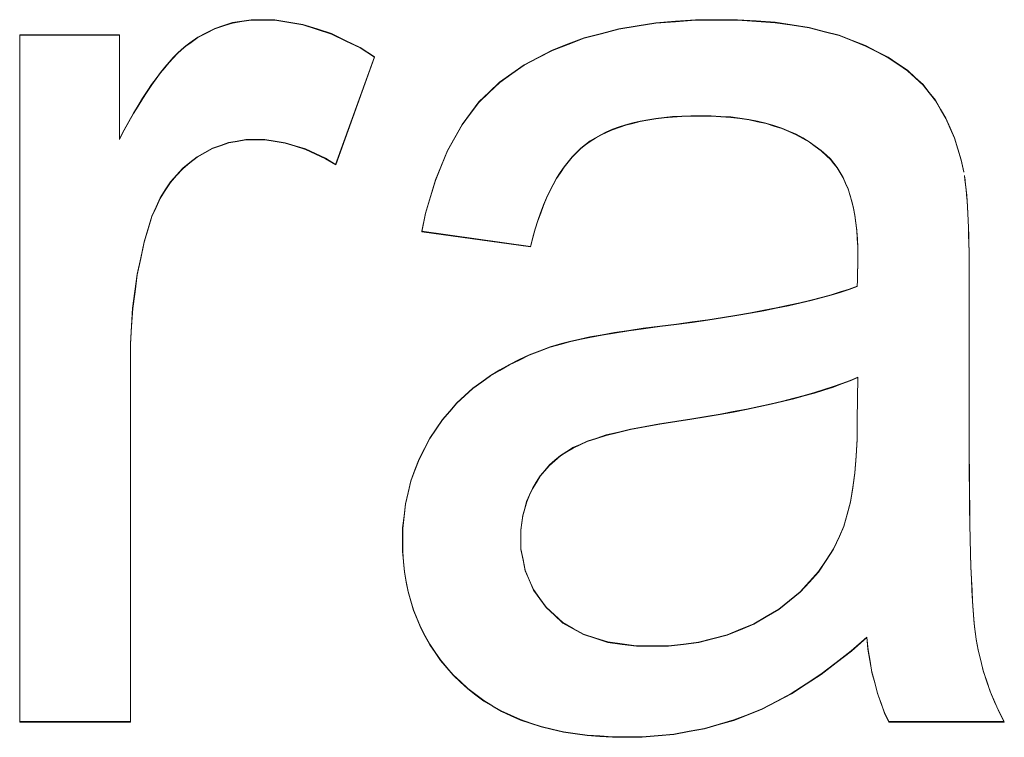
# Model space of a CAD drawing. Extents: x 229 to 926, y 37 to 878.
# Tile 133 of 163: x 369.89 to 372.49, y 829.49 to 831.38. Entities that reach past the tile are written whole.
import ezdxf
from ezdxf.lldxf.tags import DXFTag

# ---------------------------------------------------------------- set-up
doc = ezdxf.new("R2010")
doc.units = 0
doc.layers.get('0').update_dxf_attribs({"linetype": 'fein_strichliert', "lineweight": 13})
doc.layers.add('Beschriftung', color=7, linetype='Continuous', lineweight=25)
doc.layers.add('Beschriftung-A03CPAFWA9', color=7, linetype='Continuous', lineweight=25)
tags = doc.linetypes.add('fein_strichliert', pattern=[4, 1, -2, 1]).pattern_tags.tags
tags[8:9] = [DXFTag(74, 4), DXFTag(75, 0), DXFTag(340, '0'), DXFTag(46, 0.0), DXFTag(50, 0.0), DXFTag(44, 0.0), DXFTag(45, 0.0)]
tags[6:7] = [DXFTag(74, 4), DXFTag(75, 0), DXFTag(340, '0'), DXFTag(46, 0.0), DXFTag(50, 0.0), DXFTag(44, 0.0), DXFTag(45, 0.0)]
tags[4:5] = [DXFTag(74, 4), DXFTag(75, 0), DXFTag(340, '0'), DXFTag(46, 0.0), DXFTag(50, 0.0), DXFTag(44, 0.0), DXFTag(45, 0.0)]

# ---------------------------------------------------------------- blocks, each defined once
blk = doc.blocks.new('Referenz-A03CPAFUA9', base_point=(255.7277, 66.0323))
at = {"layer": 'Beschriftung', "color": 0, "lineweight": -2}
for p, q in [((370.4276, 831.3642), (370.451, 831.3719)), ((370.451, 831.3719), (370.4755, 831.3757)), ((370.4755, 831.3757), (370.5, 831.3795)), ((370.5, 831.3795), (370.5255, 831.3795)), ((370.5255, 831.3795), (370.5624, 831.3795)), ((370.5624, 831.3795), (370.5997, 831.3733)), ((370.5997, 831.3733), (370.6369, 831.3672)), ((370.6369, 831.3672), (370.6744, 831.355)), ((371.5194, 831.3635), (371.5684, 831.3715)), ((371.5684, 831.3715), (371.6205, 831.3755)), ((371.6205, 831.3755), (371.6728, 831.3795)), ((371.6728, 831.3795), (371.7284, 831.3795)), ((371.7284, 831.3795), (371.7835, 831.3795)), ((371.7835, 831.3795), (371.8336, 831.3761)), ((371.8336, 831.3761), (371.8835, 831.3727)), ((371.8835, 831.3727), (371.9284, 831.3658)), ((371.9284, 831.3658), (371.9733, 831.359)), ((369.8893, 829.5274), (369.8893, 831.3395)), ((369.8893, 831.3395), (370.1524, 831.3395)), ((370.1524, 831.3395), (370.1524, 831.0649)), ((370.3595, 831.3336), (370.3818, 831.345)), ((370.3818, 831.345), (370.4042, 831.3565)), ((370.4042, 831.3565), (370.4276, 831.3642)), ((370.6744, 831.355), (370.712, 831.3427)), ((370.712, 831.3427), (370.7497, 831.3243)), ((371.3794, 831.3315), (371.425, 831.3435)), ((371.425, 831.3435), (371.4705, 831.3555)), ((371.4705, 831.3555), (371.5194, 831.3635)), ((371.9733, 831.359), (372.0129, 831.3487)), ((372.0129, 831.3487), (372.0525, 831.3385)), ((372.0525, 831.3385), (372.0871, 831.3249)), ((370.3275, 831.3106), (370.3382, 831.3183)), ((370.3382, 831.3183), (370.3595, 831.3336)), ((370.7497, 831.3243), (370.7876, 831.306)), ((371.295, 831.2995), (371.3372, 831.3155)), ((371.3372, 831.3155), (371.3794, 831.3315)), ((372.0871, 831.3249), (372.1216, 831.3113)), ((370.2947, 831.2795), (370.3058, 831.2912)), ((370.3058, 831.2912), (370.3166, 831.3009)), ((370.3166, 831.3009), (370.3275, 831.3106)), ((370.7876, 831.306), (370.8257, 831.2815)), ((371.2578, 831.28), (371.295, 831.2995)), ((372.1216, 831.3113), (372.1515, 831.2958)), ((372.1515, 831.2958), (372.1815, 831.2804)), ((370.2721, 831.2539), (370.2835, 831.2677)), ((370.2835, 831.2677), (370.2947, 831.2795)), ((370.8257, 831.2815), (370.7233, 830.9974)), ((371.1883, 831.2378), (371.2205, 831.2607)), ((371.2205, 831.2607), (371.2578, 831.28)), ((372.1815, 831.2804), (372.2067, 831.2632)), ((372.2067, 831.2632), (372.2322, 831.2461)), ((370.2491, 831.2243), (370.2607, 831.2402)), ((370.2607, 831.2402), (370.2721, 831.2539)), ((371.1561, 831.215), (371.1883, 831.2378)), ((372.2322, 831.2461), (372.2529, 831.2272)), ((370.2256, 831.1906), (370.2375, 831.2085)), ((370.2375, 831.2085), (370.2491, 831.2243)), ((371.1288, 831.1887), (371.1561, 831.215)), ((372.2529, 831.2272), (372.2737, 831.2082)), ((370.2138, 831.1727), (370.2256, 831.1906)), ((371.1015, 831.1624), (371.1288, 831.1887)), ((372.2737, 831.2082), (372.29, 831.1875)), ((372.29, 831.1875), (372.3062, 831.1668)), ((370.2018, 831.1528), (370.2138, 831.1727)), ((371.0791, 831.1327), (371.1015, 831.1624)), ((372.3062, 831.1668), (372.32, 831.1434)), ((370.1773, 831.1109), (370.1897, 831.1329)), ((370.1897, 831.1329), (370.2018, 831.1528)), ((371.0568, 831.1031), (371.0791, 831.1327)), ((372.32, 831.1434), (372.3337, 831.12)), ((370.165, 831.0888), (370.1773, 831.1109)), ((371.5077, 831.1071), (371.4886, 831.1023)), ((371.5267, 831.1118), (371.5077, 831.1071)), ((371.5474, 831.1155), (371.5267, 831.1118)), ((371.568, 831.119), (371.5474, 831.1155)), ((371.5903, 831.1213), (371.568, 831.119)), ((371.6127, 831.1237), (371.5903, 831.1213)), ((371.6368, 831.1249), (371.6127, 831.1237)), ((371.6609, 831.1261), (371.6368, 831.1249)), ((371.6865, 831.1261), (371.6609, 831.1261)), ((371.7142, 831.1261), (371.6865, 831.1261)), ((371.74, 831.1244), (371.7142, 831.1261)), ((371.7659, 831.1228), (371.74, 831.1244)), ((371.79, 831.1195), (371.7659, 831.1228)), ((371.8141, 831.1163), (371.79, 831.1195)), ((371.8367, 831.1114), (371.8141, 831.1163)), ((371.8591, 831.1065), (371.8367, 831.1114)), ((371.8798, 831.1), (371.8591, 831.1065)), ((372.3337, 831.12), (372.3452, 831.0938)), ((370.1524, 831.0649), (370.165, 831.0888)), ((371.0376, 831.0688), (371.0568, 831.1031)), ((371.4385, 831.0834), (371.4228, 831.0761)), ((371.4541, 831.0905), (371.4385, 831.0834)), ((371.4714, 831.0964), (371.4541, 831.0905)), ((371.4886, 831.1023), (371.4714, 831.0964)), ((371.9006, 831.0935), (371.8798, 831.1)), ((371.9197, 831.0853), (371.9006, 831.0935)), ((371.9388, 831.0771), (371.9197, 831.0853)), ((372.3452, 831.0938), (372.3565, 831.0677)), ((370.4408, 831.0556), (370.4195, 831.048)), ((370.4635, 831.0594), (370.4408, 831.0556)), ((370.4861, 831.0632), (370.4635, 831.0594)), ((370.5099, 831.0632), (370.4861, 831.0632)), ((370.5366, 831.0632), (370.5099, 831.0632)), ((370.5633, 831.0591), (370.5366, 831.0632)), ((370.59, 831.055), (370.5633, 831.0591)), ((370.6166, 831.0468), (370.59, 831.055)), ((371.0184, 831.0345), (371.0376, 831.0688)), ((371.395, 831.0595), (371.3827, 831.0501)), ((371.4089, 831.0679), (371.395, 831.0595)), ((371.4228, 831.0761), (371.4089, 831.0679)), ((371.9561, 831.0674), (371.9388, 831.0771)), ((371.9735, 831.0576), (371.9561, 831.0674)), ((371.9891, 831.0462), (371.9735, 831.0576)), ((372.3565, 831.0677), (372.3655, 831.0389)), ((370.3778, 831.0291), (370.3575, 831.0177)), ((370.3979, 831.0404), (370.3778, 831.0291)), ((370.4195, 831.048), (370.3979, 831.0404)), ((370.6433, 831.0385), (370.6166, 831.0468)), ((370.67, 831.0262), (370.6433, 831.0385)), ((371.0024, 830.9955), (371.0184, 831.0345)), ((371.359, 831.0293), (371.3475, 831.0179)), ((371.3704, 831.0406), (371.359, 831.0293)), ((371.3827, 831.0501), (371.3704, 831.0406)), ((372.0049, 831.0348), (371.9891, 831.0462)), ((372.0188, 831.0218), (372.0049, 831.0348)), ((372.3655, 831.0389), (372.3743, 831.0101)), ((370.3385, 831.0026), (370.3196, 830.9875)), ((370.3575, 831.0177), (370.3385, 831.0026)), ((370.6966, 831.0138), (370.67, 831.0262)), ((370.7233, 830.9974), (370.6966, 831.0138)), ((371.3368, 831.0047), (371.3262, 830.9916)), ((371.3475, 831.0179), (371.3368, 831.0047)), ((372.0291, 831.0121), (372.0188, 831.0218)), ((372.0381, 831.0008), (372.0291, 831.0121)), ((372.0472, 830.9895), (372.0381, 831.0008)), ((372.3743, 831.0101), (372.3809, 830.9785)), ((370.3196, 830.9875), (370.3033, 830.9694)), ((370.9864, 830.9566), (371.0024, 830.9955)), ((371.3163, 830.9767), (371.3065, 830.9617)), ((371.3262, 830.9916), (371.3163, 830.9767)), ((372.055, 830.9764), (372.0472, 830.9895)), ((372.0627, 830.9633), (372.055, 830.9764)), ((370.287, 830.9513), (370.2735, 830.9303)), ((370.3033, 830.9694), (370.287, 830.9513)), ((370.9735, 830.913), (370.9864, 830.9566)), ((371.3065, 830.9617), (371.2974, 830.9449)), ((372.0692, 830.9485), (372.0627, 830.9633)), ((372.3827, 830.9687), (372.3843, 830.9569)), ((372.3843, 830.9569), (372.3859, 830.9451)), ((370.2735, 830.9303), (370.2599, 830.9093)), ((371.2884, 830.928), (371.2801, 830.9095)), ((371.2974, 830.9449), (371.2884, 830.928)), ((372.0757, 830.9336), (372.0692, 830.9485)), ((372.0808, 830.917), (372.0757, 830.9336)), ((372.3859, 830.9451), (372.3872, 830.9314)), ((372.3872, 830.9314), (372.3887, 830.9176)), ((370.2599, 830.9093), (370.2491, 830.8854)), ((370.9606, 830.8694), (370.9735, 830.913)), ((371.2801, 830.9095), (371.2718, 830.8908)), ((372.0859, 830.9005), (372.0808, 830.917)), ((372.0898, 830.8822), (372.0859, 830.9005)), ((372.3887, 830.9176), (372.3897, 830.9019)), ((372.3897, 830.9019), (372.3909, 830.8862)), ((370.2491, 830.8854), (370.2383, 830.8614)), ((371.2718, 830.8908), (371.2643, 830.8703)), ((372.0937, 830.8639), (372.0898, 830.8822)), ((372.3909, 830.8862), (372.3918, 830.8685)), ((370.2383, 830.8614), (370.2302, 830.8345)), ((370.9509, 830.8212), (370.9606, 830.8694)), ((371.2568, 830.8499), (371.2502, 830.8276)), ((371.2643, 830.8703), (371.2568, 830.8499)), ((372.0964, 830.8438), (372.0937, 830.8639)), ((372.3918, 830.8685), (372.3928, 830.8507)), ((372.3928, 830.8507), (372.3934, 830.8312)), ((370.2302, 830.8345), (370.2179, 830.7936)), ((371.2377, 830.7812), (370.9509, 830.8212)), ((371.2502, 830.8276), (371.2435, 830.8053)), ((372.0989, 830.8238), (372.0964, 830.8438)), ((372.1002, 830.802), (372.0989, 830.8238)), ((372.3934, 830.8312), (372.394, 830.8115)), ((370.2179, 830.7936), (370.2088, 830.7508)), ((371.2435, 830.8053), (371.2377, 830.7812)), ((372.1015, 830.7802), (372.1002, 830.802)), ((372.394, 830.8115), (372.3945, 830.7898)), ((372.1015, 830.7567), (372.1015, 830.7802)), ((372.3945, 830.7898), (372.395, 830.7682)), ((372.395, 830.7682), (372.3952, 830.7446)), ((370.2088, 830.7508), (370.1997, 830.7079)), ((372.1013, 830.7381), (372.1015, 830.7567)), ((372.3952, 830.7446), (372.3955, 830.7211)), ((372.1005, 830.7051), (372.1009, 830.7181)), ((372.1009, 830.7181), (372.1011, 830.7281)), ((372.1011, 830.7281), (372.1013, 830.7381)), ((372.3955, 830.7211), (372.3955, 830.6955)), ((370.1997, 830.7079), (370.1936, 830.6631)), ((372.0998, 830.6764), (372.1003, 830.6922)), ((372.1003, 830.6922), (372.1005, 830.7051)), ((372.3955, 830.6955), (372.3955, 830.2865)), ((370.1936, 830.6631), (370.1875, 830.6182)), ((372.0551, 830.6613), (372.0789, 830.6687)), ((372.0789, 830.6687), (372.0998, 830.6764)), ((371.9482, 830.6328), (371.9778, 830.6396)), ((371.9778, 830.6396), (372.0046, 830.6468)), ((372.0046, 830.6468), (372.0313, 830.6539)), ((372.0313, 830.6539), (372.0551, 830.6613)), ((370.1875, 830.6182), (370.1846, 830.5715)), ((371.8179, 830.6064), (371.8535, 830.6127)), ((371.8535, 830.6127), (371.8859, 830.6193)), ((371.8859, 830.6193), (371.9185, 830.6259)), ((371.9185, 830.6259), (371.9482, 830.6328)), ((371.6642, 830.5821), (371.7056, 830.5879)), ((371.7056, 830.5879), (371.744, 830.594)), ((371.744, 830.594), (371.7824, 830.6)), ((371.7824, 830.6), (371.8179, 830.6064)), ((370.1846, 830.5715), (370.1814, 830.5248)), ((371.4593, 830.5539), (371.4974, 830.5596)), ((371.4974, 830.5596), (371.5353, 830.5652)), ((371.5353, 830.5652), (371.5787, 830.5708)), ((371.5787, 830.5708), (371.6229, 830.5763)), ((371.6229, 830.5763), (371.6642, 830.5821)), ((371.3405, 830.5307), (371.3675, 830.5366)), ((371.3675, 830.5366), (371.3944, 830.5425)), ((371.3944, 830.5425), (371.4269, 830.5483)), ((371.4269, 830.5483), (371.4593, 830.5539)), ((370.1814, 830.5248), (370.1814, 830.4762)), ((371.262, 830.5057), (371.2897, 830.5163)), ((371.2897, 830.5163), (371.319, 830.5248)), ((371.319, 830.5248), (371.3405, 830.5307)), ((371.1817, 830.4701), (371.208, 830.4826)), ((371.208, 830.4826), (371.2343, 830.4952)), ((371.2343, 830.4952), (371.262, 830.5057)), ((370.1814, 830.4762), (370.1814, 829.5274)), ((371.1321, 830.4408), (371.1569, 830.4554)), ((371.1569, 830.4554), (371.1817, 830.4701)), ((371.1087, 830.4242), (371.1321, 830.4408)), ((372.1015, 830.4363), (372.0815, 830.4278)), ((372.0998, 830.3238), (372.1015, 830.4363)), ((371.0643, 830.3883), (371.0854, 830.4076)), ((371.0854, 830.4076), (371.1087, 830.4242)), ((372.0119, 830.4035), (371.987, 830.3957)), ((372.0367, 830.4113), (372.0119, 830.4035)), ((372.0591, 830.4195), (372.0367, 830.4113)), ((372.0815, 830.4278), (372.0591, 830.4195)), ((371.0431, 830.369), (371.0643, 830.3883)), ((371.9322, 830.3805), (371.9023, 830.3733)), ((371.9596, 830.388), (371.9322, 830.3805)), ((371.987, 830.3957), (371.9596, 830.388)), ((371.0243, 830.347), (371.0431, 830.369)), ((371.8078, 830.3521), (371.7729, 830.3456)), ((371.8401, 830.359), (371.8078, 830.3521)), ((371.8724, 830.366), (371.8401, 830.359)), ((371.9023, 830.3733), (371.8724, 830.366)), ((370.9888, 830.3001), (371.0054, 830.3249)), ((371.0054, 830.3249), (371.0243, 830.347)), ((371.6634, 830.3264), (371.6236, 830.3204)), ((371.7007, 830.3327), (371.6634, 830.3264)), ((371.738, 830.339), (371.7007, 830.3327)), ((371.7729, 830.3456), (371.738, 830.339)), ((370.9722, 830.2754), (370.9888, 830.3001)), ((371.5015, 830.2991), (371.4695, 830.2915)), ((371.5399, 830.3064), (371.5015, 830.2991)), ((371.5784, 830.3136), (371.5399, 830.3064)), ((371.6236, 830.3204), (371.5784, 830.3136)), ((372.0998, 830.2732), (372.0998, 830.3238)), ((370.9577, 830.248), (370.9722, 830.2754)), ((371.4123, 830.2757), (371.387, 830.2675)), ((371.4376, 830.2838), (371.4123, 830.2757)), ((371.4695, 830.2915), (371.4376, 830.2838)), ((372.0969, 830.2287), (372.0998, 830.2732)), ((372.3955, 830.2865), (372.3955, 830.233)), ((370.9433, 830.2205), (370.9577, 830.248)), ((371.3497, 830.2505), (371.3331, 830.24)), ((371.3683, 830.2591), (371.3497, 830.2505)), ((371.387, 830.2675), (371.3683, 830.2591)), ((371.3165, 830.2295), (371.3021, 830.2171)), ((371.3331, 830.24), (371.3165, 830.2295)), ((372.0939, 830.1842), (372.0969, 830.2287)), ((372.3955, 830.233), (372.3958, 830.1844)), ((370.9325, 830.1916), (370.9433, 830.2205)), ((371.2876, 830.2047), (371.2753, 830.1902)), ((371.3021, 830.2171), (371.2876, 830.2047)), ((370.9217, 830.1627), (370.9325, 830.1916)), ((371.2631, 830.1758), (371.2529, 830.1594)), ((371.2753, 830.1902), (371.2631, 830.1758)), ((372.0881, 830.1458), (372.0939, 830.1842)), ((372.3958, 830.1844), (372.396, 830.136)), ((370.9145, 830.1323), (370.9217, 830.1627)), ((371.2427, 830.143), (371.2351, 830.1257)), ((371.2529, 830.1594), (371.2427, 830.143)), ((372.0822, 830.1075), (372.0881, 830.1458)), ((370.9073, 830.102), (370.9145, 830.1323)), ((371.2351, 830.1257), (371.2274, 830.1084)), ((372.396, 830.136), (372.3967, 830.0923)), ((370.9037, 830.0702), (370.9073, 830.102)), ((371.2274, 830.1084), (371.2224, 830.0902)), ((372.0734, 830.0753), (372.0822, 830.1075)), ((372.3967, 830.0923), (372.3972, 830.0486)), ((370.9001, 830.0384), (370.9037, 830.0702)), ((371.2173, 830.072), (371.2147, 830.0528)), ((371.2224, 830.0902), (371.2173, 830.072)), ((372.0646, 830.0431), (372.0734, 830.0753)), ((371.2147, 830.0528), (371.2123, 830.0337)), ((372.0529, 830.0172), (372.0646, 830.0431)), ((372.3972, 830.0486), (372.3981, 830.0098)), ((370.9001, 830.0052), (370.9001, 830.0384)), ((371.2123, 830.0337), (371.2123, 830.0137)), ((371.2123, 830.0137), (371.2123, 829.983)), ((372.0374, 829.9835), (372.0529, 830.0172)), ((370.9001, 829.9768), (370.9001, 830.0052)), ((372.3981, 830.0098), (372.3989, 829.9711)), ((370.9025, 829.9498), (370.9001, 829.9768)), ((371.2123, 829.983), (371.2178, 829.9549)), ((372.0176, 829.9534), (372.0374, 829.9835)), ((372.3989, 829.9711), (372.4001, 829.9372)), ((370.9048, 829.9228), (370.9025, 829.9498)), ((371.2178, 829.9549), (371.2233, 829.9268)), ((371.9979, 829.9234), (372.0176, 829.9534)), ((372.4001, 829.9372), (372.4012, 829.9034)), ((370.9097, 829.8969), (370.9048, 829.9228)), ((371.2233, 829.9268), (371.2344, 829.9012)), ((371.9737, 829.8968), (371.9979, 829.9234)), ((370.9144, 829.8712), (370.9097, 829.8969)), ((371.2344, 829.9012), (371.2454, 829.8757)), ((371.9495, 829.8703), (371.9737, 829.8968)), ((372.4012, 829.9034), (372.4028, 829.8745)), ((370.9216, 829.8466), (370.9144, 829.8712)), ((371.2454, 829.8757), (371.262, 829.8527)), ((371.921, 829.8474), (371.9495, 829.8703)), ((372.4028, 829.8745), (372.4042, 829.8456)), ((370.9288, 829.8222), (370.9216, 829.8466)), ((371.262, 829.8527), (371.2786, 829.8297)), ((371.8926, 829.8244), (371.921, 829.8474)), ((372.4042, 829.8456), (372.4059, 829.8216)), ((370.9382, 829.7989), (370.9288, 829.8222)), ((371.2786, 829.8297), (371.3007, 829.8093)), ((371.3007, 829.8093), (371.3228, 829.7887)), ((371.8269, 829.7856), (371.8597, 829.805)), ((371.8597, 829.805), (371.8926, 829.8244)), ((372.4059, 829.8216), (372.4078, 829.7975)), ((370.9479, 829.7756), (370.9382, 829.7989)), ((371.3228, 829.7887), (371.35, 829.7735)), ((371.7916, 829.7711), (371.8269, 829.7856)), ((372.4078, 829.7975), (372.4098, 829.7785)), ((370.9598, 829.7536), (370.9479, 829.7756)), ((370.9717, 829.7317), (370.9598, 829.7536)), ((371.35, 829.7735), (371.3773, 829.7581)), ((371.3773, 829.7581), (371.4096, 829.7479)), ((371.719, 829.7469), (371.7565, 829.7565)), ((371.7565, 829.7565), (371.7916, 829.7711)), ((372.4098, 829.7785), (372.4118, 829.7594)), ((372.4118, 829.7594), (372.4141, 829.7451)), ((370.986, 829.7108), (370.9717, 829.7317)), ((371.4096, 829.7479), (371.4419, 829.7377)), ((371.4419, 829.7377), (371.4794, 829.7325)), ((371.4794, 829.7325), (371.5169, 829.7274)), ((371.5169, 829.7274), (371.5595, 829.7274)), ((371.5595, 829.7274), (371.6017, 829.7274)), ((371.6017, 829.7274), (371.6415, 829.7323)), ((371.6415, 829.7323), (371.6814, 829.7371)), ((371.6814, 829.7371), (371.719, 829.7469)), ((372.1251, 829.7503), (372.0843, 829.7142)), ((372.1283, 829.7184), (372.1251, 829.7503)), ((372.4141, 829.7451), (372.4188, 829.7167)), ((371.0002, 829.6901), (370.986, 829.7108)), ((372.0843, 829.7142), (372.0443, 829.6835)), ((372.1335, 829.6884), (372.1283, 829.7184)), ((372.4188, 829.7167), (372.4258, 829.6889)), ((371.017, 829.6707), (371.0002, 829.6901)), ((372.0443, 829.6835), (372.0043, 829.6527)), ((372.1388, 829.6587), (372.1335, 829.6884)), ((372.4258, 829.6889), (372.4327, 829.6611)), ((371.0336, 829.6511), (371.017, 829.6707)), ((371.0527, 829.633), (371.0336, 829.6511)), ((372.0043, 829.6527), (371.9651, 829.6273)), ((372.146, 829.6308), (372.1388, 829.6587)), ((372.4327, 829.6611), (372.442, 829.6339)), ((371.0718, 829.6148), (371.0527, 829.633)), ((371.9651, 829.6273), (371.926, 829.6019)), ((372.1533, 829.6029), (372.146, 829.6308)), ((372.442, 829.6339), (372.4512, 829.6067)), ((371.0929, 829.5988), (371.0718, 829.6148)), ((371.1141, 829.583), (371.0929, 829.5988)), ((371.926, 829.6019), (371.8876, 829.5817)), ((372.1626, 829.577), (372.1533, 829.6029)), ((372.4512, 829.6067), (372.4627, 829.58)), ((371.1373, 829.5693), (371.1141, 829.583)), ((371.8876, 829.5817), (371.8492, 829.5615)), ((372.1719, 829.5512), (372.1626, 829.577)), ((372.4627, 829.58), (372.4742, 829.5534)), ((371.1605, 829.5556), (371.1373, 829.5693)), ((371.1857, 829.5442), (371.1605, 829.5556)), ((371.8118, 829.5467), (371.7742, 829.5319)), ((371.8492, 829.5615), (371.8118, 829.5467)), ((372.1831, 829.5274), (372.1719, 829.5512)), ((372.4742, 829.5534), (372.488, 829.5274)), ((370.1814, 829.5274), (369.8893, 829.5274)), ((371.2109, 829.5329), (371.1857, 829.5442)), ((371.2382, 829.5237), (371.2109, 829.5329)), ((371.2656, 829.5147), (371.2382, 829.5237)), ((371.7353, 829.5208), (371.6964, 829.5096)), ((371.7742, 829.5319), (371.7353, 829.5208)), ((372.488, 829.5274), (372.1831, 829.5274)), ((371.2949, 829.5078), (371.2656, 829.5147)), ((371.3243, 829.501), (371.2949, 829.5078)), ((371.3556, 829.4964), (371.3243, 829.501)), ((371.387, 829.4919), (371.3556, 829.4964)), ((371.6158, 829.4948), (371.5742, 829.4911)), ((371.6561, 829.5022), (371.6158, 829.4948)), ((371.6964, 829.5096), (371.6561, 829.5022)), ((371.4205, 829.4896), (371.387, 829.4919)), ((371.4539, 829.4873), (371.4205, 829.4896)), ((371.4894, 829.4873), (371.4539, 829.4873)), ((371.5325, 829.4873), (371.4894, 829.4873)), ((371.5742, 829.4911), (371.5325, 829.4873))]:
    blk.add_line(p, q, dxfattribs=at)
blk = doc.blocks.new('Referenz-A03CPAG8A9', base_point=(281.5986, 66.0323))
at = {"layer": 'Beschriftung-A03CPAFWA9', "color": 0, "lineweight": -2}
for p, q in [((370.4277, 831.3631), (370.4511, 831.3707)), ((370.4511, 831.3707), (370.4756, 831.3745)), ((370.4756, 831.3745), (370.5001, 831.3783)), ((370.5001, 831.3783), (370.5256, 831.3783)), ((370.5256, 831.3783), (370.5626, 831.3783)), ((370.5626, 831.3783), (370.5998, 831.3722)), ((370.5998, 831.3722), (370.637, 831.3661)), ((370.637, 831.3661), (370.6746, 831.3538)), ((371.5195, 831.3624), (371.5685, 831.3703)), ((371.5685, 831.3703), (371.6207, 831.3743)), ((371.6207, 831.3743), (371.6729, 831.3783)), ((371.6729, 831.3783), (371.7285, 831.3783)), ((371.7285, 831.3783), (371.7836, 831.3783)), ((371.7836, 831.3783), (371.8337, 831.375)), ((371.8337, 831.375), (371.8837, 831.3715)), ((371.8837, 831.3715), (371.9285, 831.3647)), ((371.9285, 831.3647), (371.9734, 831.3579)), ((369.8895, 829.5262), (369.8895, 831.3384)), ((369.8895, 831.3384), (370.1525, 831.3384)), ((370.1525, 831.3384), (370.1525, 831.0638)), ((370.3596, 831.3324), (370.382, 831.3439)), ((370.382, 831.3439), (370.4043, 831.3554)), ((370.4043, 831.3554), (370.4277, 831.3631)), ((370.6746, 831.3538), (370.7121, 831.3415)), ((370.7121, 831.3415), (370.7499, 831.3232)), ((371.3795, 831.3304), (371.4251, 831.3424)), ((371.4251, 831.3424), (371.4706, 831.3544)), ((371.4706, 831.3544), (371.5195, 831.3624)), ((371.9734, 831.3579), (372.0131, 831.3476)), ((372.0131, 831.3476), (372.0527, 831.3374)), ((370.3276, 831.3095), (370.3383, 831.3171)), ((370.3383, 831.3171), (370.3596, 831.3324)), ((370.7499, 831.3232), (370.7877, 831.3049)), ((371.2952, 831.2983), (371.3373, 831.3143)), ((371.3373, 831.3143), (371.3795, 831.3304)), ((372.0527, 831.3374), (372.0872, 831.3237)), ((372.0872, 831.3237), (372.1217, 831.3101)), ((370.2948, 831.2783), (370.3059, 831.29)), ((370.3059, 831.29), (370.3168, 831.2997)), ((370.3168, 831.2997), (370.3276, 831.3095)), ((370.7877, 831.3049), (370.8259, 831.2804)), ((371.2579, 831.2789), (371.2952, 831.2983)), ((372.1217, 831.3101), (372.1516, 831.2947)), ((372.1516, 831.2947), (372.1816, 831.2793)), ((370.2722, 831.2527), (370.2836, 831.2666)), ((370.2836, 831.2666), (370.2948, 831.2783)), ((370.8259, 831.2804), (370.7234, 830.9963)), ((371.2206, 831.2595), (371.2579, 831.2789)), ((372.1816, 831.2793), (372.2068, 831.2621)), ((372.2068, 831.2621), (372.2323, 831.2449)), ((370.2493, 831.2232), (370.2609, 831.239)), ((370.2609, 831.239), (370.2722, 831.2527)), ((371.1562, 831.2139), (371.1884, 831.2367)), ((371.1884, 831.2367), (371.2206, 831.2595)), ((372.2323, 831.2449), (372.253, 831.226)), ((370.2377, 831.2074), (370.2493, 831.2232)), ((371.1289, 831.1875), (371.1562, 831.2139)), ((372.253, 831.226), (372.2739, 831.2071)), ((370.214, 831.1716), (370.2258, 831.1894)), ((370.2258, 831.1894), (370.2377, 831.2074)), ((371.1016, 831.1612), (371.1289, 831.1875)), ((372.2739, 831.2071), (372.2901, 831.1864)), ((372.2901, 831.1864), (372.3063, 831.1657)), ((370.2019, 831.1517), (370.214, 831.1716)), ((371.0792, 831.1316), (371.1016, 831.1612)), ((372.3063, 831.1657), (372.3201, 831.1423)), ((370.1775, 831.1097), (370.1898, 831.1317)), ((370.1898, 831.1317), (370.2019, 831.1517)), ((371.0569, 831.1019), (371.0792, 831.1316)), ((372.3201, 831.1423), (372.3339, 831.1189)), ((370.1651, 831.0877), (370.1775, 831.1097)), ((371.5078, 831.1059), (371.4888, 831.1011)), ((371.5268, 831.1106), (371.5078, 831.1059)), ((371.5475, 831.1143), (371.5268, 831.1106)), ((371.5682, 831.1178), (371.5475, 831.1143)), ((371.5904, 831.1202), (371.5682, 831.1178)), ((371.6128, 831.1225), (371.5904, 831.1202)), ((371.6369, 831.1237), (371.6128, 831.1225)), ((371.661, 831.1249), (371.6369, 831.1237)), ((371.6866, 831.1249), (371.661, 831.1249)), ((371.7143, 831.1249), (371.6866, 831.1249)), ((371.7401, 831.1233), (371.7143, 831.1249)), ((371.766, 831.1216), (371.7401, 831.1233)), ((371.7902, 831.1184), (371.766, 831.1216)), ((371.8143, 831.1152), (371.7902, 831.1184)), ((371.8368, 831.1103), (371.8143, 831.1152)), ((371.8592, 831.1054), (371.8368, 831.1103)), ((371.8799, 831.0988), (371.8592, 831.1054)), ((372.3339, 831.1189), (372.3453, 831.0927)), ((370.1525, 831.0638), (370.1651, 831.0877)), ((371.0378, 831.0677), (371.0569, 831.1019)), ((371.4386, 831.0822), (371.423, 831.075)), ((371.4542, 831.0893), (371.4386, 831.0822)), ((371.4715, 831.0953), (371.4542, 831.0893)), ((371.4888, 831.1011), (371.4715, 831.0953)), ((371.9007, 831.0923), (371.8799, 831.0988)), ((371.9198, 831.0842), (371.9007, 831.0923)), ((371.9389, 831.076), (371.9198, 831.0842)), ((372.3453, 831.0927), (372.3566, 831.0666)), ((370.441, 831.0545), (370.4196, 831.0469)), ((370.4636, 831.0582), (370.441, 831.0545)), ((370.4862, 831.0621), (370.4636, 831.0582)), ((370.5101, 831.0621), (370.4862, 831.0621)), ((370.5367, 831.0621), (370.5101, 831.0621)), ((370.5634, 831.058), (370.5367, 831.0621)), ((370.5901, 831.0538), (370.5634, 831.058)), ((370.6168, 831.0456), (370.5901, 831.0538)), ((371.0185, 831.0334), (371.0378, 831.0677)), ((371.3951, 831.0584), (371.3828, 831.0489)), ((371.409, 831.0668), (371.3951, 831.0584)), ((371.423, 831.075), (371.409, 831.0668)), ((371.9562, 831.0662), (371.9389, 831.076)), ((371.9736, 831.0564), (371.9562, 831.0662)), ((371.9892, 831.0451), (371.9736, 831.0564)), ((372.3566, 831.0666), (372.3656, 831.0377)), ((370.3779, 831.0279), (370.3577, 831.0166)), ((370.3981, 831.0393), (370.3779, 831.0279)), ((370.4196, 831.0469), (370.3981, 831.0393)), ((370.6434, 831.0373), (370.6168, 831.0456)), ((370.6702, 831.025), (370.6434, 831.0373)), ((371.0026, 830.9944), (371.0185, 831.0334)), ((371.3591, 831.0281), (371.3476, 831.0168)), ((371.3705, 831.0394), (371.3591, 831.0281)), ((371.3828, 831.0489), (371.3705, 831.0394)), ((372.005, 831.0336), (371.9892, 831.0451)), ((372.0189, 831.0207), (372.005, 831.0336)), ((372.3656, 831.0377), (372.3744, 831.009)), ((370.3387, 831.0015), (370.3198, 830.9863)), ((370.3577, 831.0166), (370.3387, 831.0015)), ((370.6968, 831.0127), (370.6702, 831.025)), ((370.7234, 830.9963), (370.6968, 831.0127)), ((371.337, 831.0036), (371.3263, 830.9905)), ((371.3476, 831.0168), (371.337, 831.0036)), ((372.0292, 831.011), (372.0189, 831.0207)), ((372.0383, 830.9996), (372.0292, 831.011)), ((372.3744, 831.009), (372.381, 830.9773)), ((370.3198, 830.9863), (370.3034, 830.9683)), ((370.9865, 830.9555), (371.0026, 830.9944)), ((371.3165, 830.9756), (371.3066, 830.9606)), ((371.3263, 830.9905), (371.3165, 830.9756)), ((372.0474, 830.9883), (372.0383, 830.9996)), ((372.0551, 830.9752), (372.0474, 830.9883)), ((372.0628, 830.9621), (372.0551, 830.9752)), ((370.2872, 830.9501), (370.2737, 830.9292)), ((370.3034, 830.9683), (370.2872, 830.9501)), ((370.9736, 830.9119), (370.9865, 830.9555)), ((371.3066, 830.9606), (371.2975, 830.9438)), ((372.0693, 830.9473), (372.0628, 830.9621)), ((372.3828, 830.9676), (372.3844, 830.9557)), ((372.3844, 830.9557), (372.386, 830.944)), ((370.2737, 830.9292), (370.2601, 830.9081)), ((371.2885, 830.9269), (371.2802, 830.9083)), ((371.2975, 830.9438), (371.2885, 830.9269)), ((372.0758, 830.9325), (372.0693, 830.9473)), ((372.0809, 830.9159), (372.0758, 830.9325)), ((372.386, 830.944), (372.3873, 830.9302)), ((372.3873, 830.9302), (372.3888, 830.9165)), ((370.2601, 830.9081), (370.2493, 830.8843)), ((370.9607, 830.8683), (370.9736, 830.9119)), ((371.2802, 830.9083), (371.272, 830.8896)), ((372.086, 830.8993), (372.0809, 830.9159)), ((372.09, 830.881), (372.086, 830.8993)), ((372.3888, 830.9165), (372.3898, 830.9007)), ((372.3898, 830.9007), (372.391, 830.8851)), ((370.2493, 830.8843), (370.2384, 830.8603)), ((371.272, 830.8896), (371.2644, 830.8691)), ((372.0938, 830.8627), (372.09, 830.881)), ((372.391, 830.8851), (372.392, 830.8674)), ((370.2384, 830.8603), (370.2303, 830.8334)), ((370.951, 830.8201), (370.9607, 830.8683)), ((371.2569, 830.8487), (371.2503, 830.8264)), ((371.2644, 830.8691), (371.2569, 830.8487)), ((372.0965, 830.8427), (372.0938, 830.8627)), ((372.392, 830.8674), (372.3929, 830.8496)), ((372.3929, 830.8496), (372.3935, 830.83)), ((370.2303, 830.8334), (370.2181, 830.7924)), ((371.2378, 830.7801), (370.951, 830.8201)), ((371.2503, 830.8264), (371.2436, 830.8041)), ((372.099, 830.8226), (372.0965, 830.8427)), ((372.1003, 830.8008), (372.099, 830.8226)), ((372.3935, 830.83), (372.3942, 830.8104)), ((371.2436, 830.8041), (371.2378, 830.7801)), ((372.1016, 830.7791), (372.1003, 830.8008)), ((372.3942, 830.8104), (372.3946, 830.7887)), ((370.2181, 830.7924), (370.209, 830.7496)), ((372.1016, 830.7555), (372.1016, 830.7791)), ((372.3946, 830.7887), (372.3951, 830.7671)), ((372.3951, 830.7671), (372.3953, 830.7435)), ((370.209, 830.7496), (370.1998, 830.7067)), ((372.1014, 830.737), (372.1016, 830.7555)), ((372.3953, 830.7435), (372.3956, 830.72)), ((372.1006, 830.704), (372.101, 830.7169)), ((372.101, 830.7169), (372.1012, 830.7269)), ((372.1012, 830.7269), (372.1014, 830.737)), ((372.3956, 830.72), (372.3956, 830.6943)), ((370.1998, 830.7067), (370.1937, 830.6619)), ((372.0999, 830.6753), (372.1004, 830.6911)), ((372.1004, 830.6911), (372.1006, 830.704)), ((372.3956, 830.6943), (372.3956, 830.2853)), ((372.0552, 830.6601), (372.079, 830.6675)), ((372.079, 830.6675), (372.0999, 830.6753)), ((370.1937, 830.6619), (370.1877, 830.6171)), ((371.9483, 830.6316), (371.978, 830.6385)), ((371.978, 830.6385), (372.0047, 830.6456)), ((372.0047, 830.6456), (372.0314, 830.6528)), ((372.0314, 830.6528), (372.0552, 830.6601)), ((370.1877, 830.6171), (370.1847, 830.5704)), ((371.818, 830.6053), (371.8536, 830.6116)), ((371.8536, 830.6116), (371.886, 830.6182)), ((371.886, 830.6182), (371.9186, 830.6247)), ((371.9186, 830.6247), (371.9483, 830.6316)), ((371.6644, 830.5809), (371.7057, 830.5868)), ((371.7057, 830.5868), (371.7441, 830.5928)), ((371.7441, 830.5928), (371.7825, 830.5989)), ((371.7825, 830.5989), (371.818, 830.6053)), ((370.1847, 830.5704), (370.1816, 830.5237)), ((371.4975, 830.5585), (371.5354, 830.5641)), ((371.5354, 830.5641), (371.5788, 830.5696)), ((371.5788, 830.5696), (371.623, 830.5752)), ((371.623, 830.5752), (371.6644, 830.5809)), ((371.3406, 830.5296), (371.3676, 830.5355)), ((371.3676, 830.5355), (371.3945, 830.5413)), ((371.3945, 830.5413), (371.4271, 830.5471)), ((371.4271, 830.5471), (371.4595, 830.5528)), ((371.4595, 830.5528), (371.4975, 830.5585)), ((370.1816, 830.5237), (370.1816, 830.4751)), ((371.2621, 830.5046), (371.2898, 830.5151)), ((371.2898, 830.5151), (371.3191, 830.5237)), ((371.3191, 830.5237), (371.3406, 830.5296)), ((371.1818, 830.4689), (371.2081, 830.4814)), ((371.2081, 830.4814), (371.2344, 830.4941)), ((371.2344, 830.4941), (371.2621, 830.5046)), ((370.1816, 830.4751), (370.1816, 829.5262)), ((371.157, 830.4543), (371.1818, 830.4689)), ((371.1088, 830.4231), (371.1322, 830.4397)), ((371.1322, 830.4397), (371.157, 830.4543)), ((372.1016, 830.4352), (372.0817, 830.4266)), ((372.0999, 830.3226), (372.1016, 830.4352)), ((371.0644, 830.3872), (371.0856, 830.4065)), ((371.0856, 830.4065), (371.1088, 830.4231)), ((372.0369, 830.4102), (372.012, 830.4023)), ((372.0593, 830.4184), (372.0369, 830.4102)), ((372.0817, 830.4266), (372.0593, 830.4184)), ((371.0433, 830.3678), (371.0644, 830.3872)), ((371.9323, 830.3793), (371.9025, 830.3721)), ((371.9597, 830.3869), (371.9323, 830.3793)), ((371.9871, 830.3945), (371.9597, 830.3869)), ((372.012, 830.4023), (371.9871, 830.3945)), ((371.0244, 830.3458), (371.0433, 830.3678)), ((371.8079, 830.351), (371.773, 830.3444)), ((371.8402, 830.3579), (371.8079, 830.351)), ((371.8725, 830.3649), (371.8402, 830.3579)), ((371.9025, 830.3721), (371.8725, 830.3649)), ((371.0055, 830.3238), (371.0244, 830.3458)), ((371.6635, 830.3252), (371.6237, 830.3193)), ((371.7008, 830.3315), (371.6635, 830.3252)), ((371.7381, 830.3378), (371.7008, 830.3315)), ((371.773, 830.3444), (371.7381, 830.3378)), ((370.9723, 830.2742), (370.9889, 830.299)), ((370.9889, 830.299), (371.0055, 830.3238)), ((371.54, 830.3052), (371.5016, 830.298)), ((371.5785, 830.3124), (371.54, 830.3052)), ((371.6237, 830.3193), (371.5785, 830.3124)), ((372.0999, 830.272), (372.0999, 830.3226)), ((370.9578, 830.2468), (370.9723, 830.2742)), ((371.4124, 830.2745), (371.3871, 830.2664)), ((371.4377, 830.2827), (371.4124, 830.2745)), ((371.4696, 830.2903), (371.4377, 830.2827)), ((371.5016, 830.298), (371.4696, 830.2903)), ((372.3956, 830.2853), (372.3956, 830.2319)), ((370.9434, 830.2194), (370.9578, 830.2468)), ((371.3498, 830.2494), (371.3332, 830.2389)), ((371.3684, 830.2579), (371.3498, 830.2494)), ((371.3871, 830.2664), (371.3684, 830.2579)), ((372.097, 830.2275), (372.0999, 830.272)), ((371.3166, 830.2284), (371.3022, 830.216)), ((371.3332, 830.2389), (371.3166, 830.2284)), ((372.094, 830.183), (372.097, 830.2275)), ((372.3956, 830.2319), (372.3959, 830.1833)), ((370.9327, 830.1904), (370.9434, 830.2194)), ((371.2878, 830.2035), (371.2754, 830.1891)), ((371.3022, 830.216), (371.2878, 830.2035)), ((370.9219, 830.1616), (370.9327, 830.1904)), ((371.2632, 830.1747), (371.253, 830.1583)), ((371.2754, 830.1891), (371.2632, 830.1747)), ((372.0882, 830.1446), (372.094, 830.183)), ((372.3959, 830.1833), (372.3961, 830.1348)), ((370.9147, 830.1312), (370.9219, 830.1616)), ((371.253, 830.1583), (371.2428, 830.1418)), ((372.0823, 830.1064), (372.0882, 830.1446)), ((370.9075, 830.1009), (370.9147, 830.1312)), ((371.2352, 830.1246), (371.2275, 830.1073)), ((371.2428, 830.1418), (371.2352, 830.1246)), ((372.3961, 830.1348), (372.3968, 830.0911)), ((370.9038, 830.0691), (370.9075, 830.1009)), ((371.2275, 830.1073), (371.2225, 830.089)), ((372.0735, 830.0741), (372.0823, 830.1064)), ((372.3968, 830.0911), (372.3973, 830.0475)), ((370.9003, 830.0373), (370.9038, 830.0691)), ((371.2175, 830.0709), (371.2148, 830.0517)), ((371.2225, 830.089), (371.2175, 830.0709)), ((372.0647, 830.042), (372.0735, 830.0741)), ((371.2148, 830.0517), (371.2124, 830.0326)), ((372.053, 830.016), (372.0647, 830.042)), ((372.3973, 830.0475), (372.3982, 830.0087)), ((370.9003, 830.0041), (370.9003, 830.0373)), ((371.2124, 830.0326), (371.2124, 830.0126)), ((372.0375, 829.9824), (372.053, 830.016)), ((370.9003, 829.9757), (370.9003, 830.0041)), ((371.2124, 830.0126), (371.2124, 829.9819)), ((372.3982, 830.0087), (372.399, 829.97)), ((370.9026, 829.9487), (370.9003, 829.9757)), ((371.2124, 829.9819), (371.2179, 829.9538)), ((372.0178, 829.9523), (372.0375, 829.9824)), ((372.399, 829.97), (372.4002, 829.9361)), ((370.905, 829.9216), (370.9026, 829.9487)), ((371.2179, 829.9538), (371.2234, 829.9257)), ((371.998, 829.9222), (372.0178, 829.9523)), ((372.4002, 829.9361), (372.4014, 829.9023)), ((370.9098, 829.8958), (370.905, 829.9216)), ((371.2234, 829.9257), (371.2345, 829.9001)), ((371.9738, 829.8957), (371.998, 829.9222)), ((370.9145, 829.87), (370.9098, 829.8958)), ((371.2345, 829.9001), (371.2455, 829.8746)), ((371.9496, 829.8691), (371.9738, 829.8957)), ((372.4014, 829.9023), (372.4029, 829.8734)), ((370.9217, 829.8455), (370.9145, 829.87)), ((371.2455, 829.8746), (371.2621, 829.8516)), ((371.9211, 829.8462), (371.9496, 829.8691)), ((372.4029, 829.8734), (372.4043, 829.8445)), ((370.9289, 829.821), (370.9217, 829.8455)), ((371.2621, 829.8516), (371.2787, 829.8285)), ((371.8927, 829.8232), (371.9211, 829.8462)), ((372.4043, 829.8445), (372.4061, 829.8205)), ((370.9383, 829.7977), (370.9289, 829.821)), ((371.2787, 829.8285), (371.3008, 829.8082)), ((371.3008, 829.8082), (371.3229, 829.7876)), ((371.8599, 829.8039), (371.8927, 829.8232)), ((372.4061, 829.8205), (372.4079, 829.7964)), ((370.948, 829.7745), (370.9383, 829.7977)), ((371.3229, 829.7876), (371.3501, 829.7723)), ((371.7917, 829.77), (371.827, 829.7845)), ((371.827, 829.7845), (371.8599, 829.8039)), ((372.4079, 829.7964), (372.4099, 829.7773)), ((370.9599, 829.7524), (370.948, 829.7745)), ((371.3501, 829.7723), (371.3774, 829.757)), ((371.3774, 829.757), (371.4097, 829.7468)), ((371.7191, 829.7457), (371.7566, 829.7554)), ((371.7566, 829.7554), (371.7917, 829.77)), ((372.4099, 829.7773), (372.4119, 829.7582)), ((372.4119, 829.7582), (372.4142, 829.744)), ((370.9718, 829.7305), (370.9599, 829.7524)), ((370.9861, 829.7097), (370.9718, 829.7305)), ((371.4097, 829.7468), (371.4421, 829.7366)), ((371.4421, 829.7366), (371.4795, 829.7314)), ((371.4795, 829.7314), (371.517, 829.7263)), ((371.6019, 829.7263), (371.6417, 829.7311)), ((371.6417, 829.7311), (371.6815, 829.736)), ((371.6815, 829.736), (371.7191, 829.7457)), ((372.1252, 829.7491), (372.0844, 829.7131)), ((372.1284, 829.7173), (372.1252, 829.7491)), ((372.4142, 829.744), (372.4189, 829.7156)), ((371.0004, 829.689), (370.9861, 829.7097)), ((371.517, 829.7263), (371.5596, 829.7263)), ((371.5596, 829.7263), (371.6019, 829.7263)), ((372.0844, 829.7131), (372.0444, 829.6824)), ((372.1337, 829.6873), (372.1284, 829.7173)), ((372.4189, 829.7156), (372.4259, 829.6878)), ((371.0171, 829.6695), (371.0004, 829.689)), ((372.0444, 829.6824), (372.0044, 829.6516)), ((372.1389, 829.6575), (372.1337, 829.6873)), ((372.4259, 829.6878), (372.4328, 829.66)), ((371.0337, 829.65), (371.0171, 829.6695)), ((371.0528, 829.6318), (371.0337, 829.65)), ((372.0044, 829.6516), (371.9653, 829.6262)), ((372.1461, 829.6296), (372.1389, 829.6575)), ((372.4328, 829.66), (372.4421, 829.6328)), ((371.072, 829.6136), (371.0528, 829.6318)), ((371.9653, 829.6262), (371.9261, 829.6008)), ((372.1534, 829.6017), (372.1461, 829.6296)), ((372.4421, 829.6328), (372.4513, 829.6055)), ((371.0931, 829.5977), (371.072, 829.6136)), ((371.1142, 829.5818), (371.0931, 829.5977)), ((371.9261, 829.6008), (371.8877, 829.5806)), ((372.1627, 829.5759), (372.1534, 829.6017)), ((372.4513, 829.6055), (372.4628, 829.5789)), ((371.1374, 829.5682), (371.1142, 829.5818)), ((371.8877, 829.5806), (371.8494, 829.5604)), ((372.172, 829.55), (372.1627, 829.5759)), ((372.4628, 829.5789), (372.4743, 829.5522)), ((371.1606, 829.5544), (371.1374, 829.5682)), ((371.1858, 829.5431), (371.1606, 829.5544)), ((371.8119, 829.5456), (371.7743, 829.5308)), ((371.8494, 829.5604), (371.8119, 829.5456)), ((372.1832, 829.5262), (372.172, 829.55)), ((372.4743, 829.5522), (372.4881, 829.5262)), ((370.1816, 829.5262), (369.8895, 829.5262)), ((371.2111, 829.5317), (371.1858, 829.5431)), ((371.2383, 829.5226), (371.2111, 829.5317)), ((371.2657, 829.5135), (371.2383, 829.5226)), ((371.7354, 829.5196), (371.6965, 829.5085)), ((371.7743, 829.5308), (371.7354, 829.5196)), ((372.4881, 829.5262), (372.1832, 829.5262)), ((371.295, 829.5067), (371.2657, 829.5135)), ((371.3244, 829.4999), (371.295, 829.5067)), ((371.3557, 829.4953), (371.3244, 829.4999)), ((371.3871, 829.4908), (371.3557, 829.4953)), ((371.616, 829.4936), (371.5743, 829.4899)), ((371.6562, 829.5011), (371.616, 829.4936)), ((371.6965, 829.5085), (371.6562, 829.5011)), ((371.4206, 829.4885), (371.3871, 829.4908)), ((371.454, 829.4861), (371.4206, 829.4885)), ((371.4896, 829.4861), (371.454, 829.4861)), ((371.5326, 829.4861), (371.4896, 829.4861)), ((371.5743, 829.4899), (371.5326, 829.4861))]:
    blk.add_line(p, q, dxfattribs=at)

msp = doc.modelspace()

# ---------------------------------------------------------------- block references
at = {"color": 251, "lineweight": 13, "ltscale": 0.13, "true_color": 0x606060}
for name, p in [('Referenz-A03CPAFUA9', (255.7277, 66.0323)), ('Referenz-A03CPAG8A9', (281.5986, 66.0323))]:
    msp.add_blockref(name, p, dxfattribs=at)

doc.saveas('drawing.dxf')
